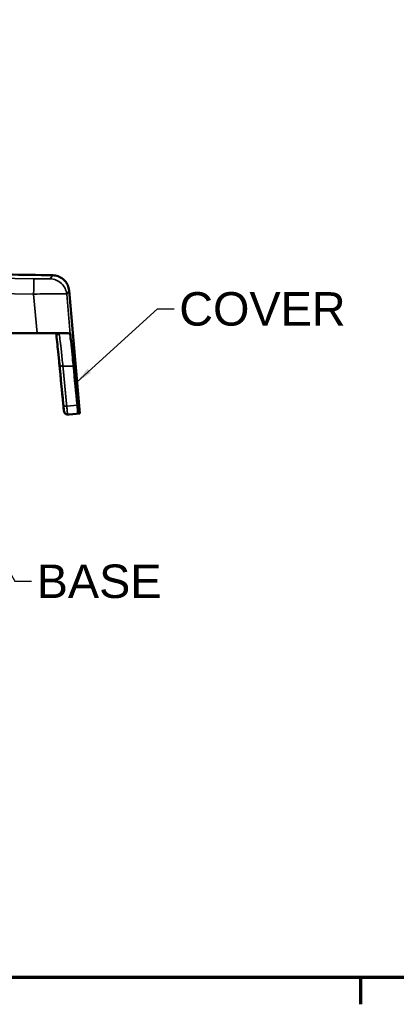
# Model space of a CAD drawing. Header units: inches. Extents: x 0.2 to 50.9, y 0.9 to 32.1.
# Tile 6 of 95: x 16.1 to 19.4, y 1.3 to 10.1. Entities that reach past the tile are written whole.
import ezdxf

# ---------------------------------------------------------------- set-up
doc = ezdxf.new("R2010")
doc.units = ezdxf.units.IN
doc.header["$LTSCALE"] = 1.5
doc.header["$MEASUREMENT"] = 0
for name, color, linetype, lineweight in [('Border (ANSI)', 7, 'Continuous', 70), ('Symbol (ANSI)', 7, 'Continuous', 25), ('Visible (ANSI)', 7, 'Continuous', 50), ('Visible Narrow (ANSI)', 7, 'Continuous', 35)]:
    doc.layers.add(name, color=color, linetype=linetype, lineweight=lineweight)
doc.styles.get("Standard").update_dxf_attribs({"font": 'arial.ttf'})
doc.dimstyles.new('Default (ANSI)$7', dxfattribs={"dimscale": 1.5, "dimtxt": 0.2, "dimasz": 0.098425, "dimexe": 0.125, "dimexo": 0.0625, "dimgap": 0.031496, "dimtad": 0, "dimtih": 1, "dimtoh": 1, "dimrnd": 1e-08, "dimzin": 0, "dimdsep": 46, "dimtxsty": 'Standard', "dimcen": 0.09, "dimdle": 0.393701, "dimclrd": 256, "dimclre": 256, "dimclrt": 7, "dimadec": 0, "dimazin": 1, "dimtfac": 0.6, "dimtofl": 0, "dimtmove": 0, "dimatfit": 3, "dimfxl": 1, "dimtolj": 1, "dimtzin": 4, "dimlwd": -1, "dimlwe": -1, "dimarcsym": 0})

# ---------------------------------------------------------------- blocks, each defined once
blk = doc.blocks.new('Borders Default Border')
at = {"layer": 'Border (ANSI)'}
blk.add_line((12.75, 1), (12.75, 0.84), dxfattribs=at)
at = {"layer": 'Border (ANSI)', "flags": 128}
blk.add_lwpolyline([(0.5, 1), (0.5, 21), (33.5, 21), (33.5, 1), (0.5, 1)], dxfattribs=at)

msp = doc.modelspace()

# ---------------------------------------------------------------- linework, layer by layer
at = {"layer": 'Visible (ANSI)'}
for p, q in [((16.5152, 7.6564), (16.6116, 6.5548)), ((13.9031, 7.2748), (16.2275, 7.2748)), ((16.489, 7.2748), (16.2275, 7.2748)), ((16.4993, 6.5464), (16.4993, 6.5464)), ((16.6116, 6.5548), (16.5169, 6.5465)), ((16.5966, 6.5548), (16.6116, 6.5548))]:
    msp.add_line(p, q, dxfattribs=at)
for centre, major_axis, ratio, start_param, end_param in [((-93.2245, -3.0888), (-22.3836, 228.6672), 0.479256, 4.708013, 4.709585), ((16.4993, 6.5764), (0, -0.03), 0.999969, 4.799656, 6.283185)]:
    msp.add_ellipse(centre, major_axis=major_axis, ratio=ratio, start_param=start_param, end_param=end_param, dxfattribs=at)
for points in [[(15.9578, 7.8003), (16.0947, 7.798), (16.2315, 7.7957), (16.3684, 7.7933)], [(16.4625, 6.638), (16.449, 6.7795), (16.4353, 6.921), (16.4217, 7.0626)], [(16.5549, 6.9795), (16.5662, 6.8623), (16.5775, 6.745), (16.5888, 6.6277)]]:
    msp.add_open_spline(points, degree=3, dxfattribs=at)
for points, knots in [([(16.3684, 7.7933), (16.3844, 7.793), (16.4006, 7.7901), (16.4311, 7.7793), (16.4457, 7.7712), (16.4713, 7.7511), (16.4826, 7.7388), (16.5003, 7.7116), (16.507, 7.6963), (16.5131, 7.6726), (16.5145, 7.6645), (16.5152, 7.6564)], [0, 0, 0, 0, 0.1222678, 0.1222678, 0.2463278, 0.2463278, 0.3701948, 0.3701948, 0.4939907, 0.4939907, 0.5562449, 0.5562449, 0.5562449, 0.5562449]), ([(16.4081, 7.2708), (16.4081, 7.2708), (16.4079, 7.2708), (16.4069, 7.2712), (16.4051, 7.2716), (16.3988, 7.2727), (16.3932, 7.2734), (16.3776, 7.2744), (16.3664, 7.2747), (16.3499, 7.2748), (16.3459, 7.2748), (16.3418, 7.2748)], [0.1457033, 0.1457033, 0.1457033, 0.1457033, 0.1666893, 0.1666893, 0.231774, 0.231774, 0.3300497, 0.3300497, 0.4626806, 0.4626806, 0.503324, 0.503324, 0.503324, 0.503324]), ([(16.428, 6.9977), (16.4203, 7.0769), (16.4136, 7.1439), (16.4046, 7.228), (16.4015, 7.2548), (16.3992, 7.2726)], [0, 0, 0, 0, 0.856794, 0.856794, 1.450916, 1.450916, 1.450916, 1.450916]), ([(16.5243, 7.266), (16.5237, 7.2691), (16.5205, 7.2714), (16.5086, 7.2742), (16.5001, 7.2748), (16.489, 7.2748)], [0, 0, 0, 0, 0.1802744, 0.1802744, 0.3601432, 0.3601432, 0.3601432, 0.3601432]), ([(16.5243, 7.266), (16.5267, 7.2514), (16.5305, 7.2191), (16.5436, 7.0967), (16.5523, 7.0063), (16.5549, 6.9795)], [-0.4818511, -0.4818511, -0.4818511, -0.4818511, -0.2899264, -0.2899264, 0, 0, 0, 0]), ([(16.4625, 6.638), (16.4642, 6.6201), (16.4657, 6.6054), (16.4668, 6.5947), (16.4675, 6.5879), (16.4681, 6.5826), (16.4685, 6.5791), (16.469, 6.5756), (16.4693, 6.5738), (16.4694, 6.5738)], [0, 0, 0, 0, 0.439036, 0.439036, 0.439036, 0.719571, 0.719571, 0.719571, 1, 1, 1, 1]), ([(16.4694, 6.5738), (16.4692, 6.5738), (16.4687, 6.5782), (16.4677, 6.5867), (16.4671, 6.5921), (16.4664, 6.5993), (16.4655, 6.6079), (16.4647, 6.6164), (16.4637, 6.6263), (16.4626, 6.6375)], [0, 0, 0, 0, 0.4390382, 0.4390382, 0.4390382, 0.7195722, 0.7195722, 0.7195722, 0.9960028, 0.9960028, 0.9960028, 0.9960028]), ([(16.5888, 6.6277), (16.591, 6.6046), (16.5928, 6.5862), (16.5955, 6.5613), (16.5963, 6.5548), (16.5966, 6.5548)], [0, 0, 0, 0, 0.2498488, 0.2498488, 0.4996977, 0.4996977, 0.4996977, 0.4996977]), ([(16.4694, 6.5738), (16.4697, 6.5699), (16.4709, 6.5661), (16.4727, 6.5626), (16.4745, 6.5591), (16.477, 6.556), (16.48, 6.5534), (16.483, 6.5509), (16.4865, 6.549), (16.4903, 6.5478), (16.4932, 6.5469), (16.4962, 6.5464), (16.4993, 6.5464)], [-1, -1, -1, -1, -0.75, -0.75, -0.75, -0.5, -0.5, -0.5, -0.25, -0.25, -0.25, -0.0555572, -0.0555572, -0.0555572, -0.0555572]), ([(16.5143, 6.5464), (16.5126, 6.5464), (16.5126, 6.5464), (16.5074, 6.5464), (16.5051, 6.5464), (16.5014, 6.5464), (16.5004, 6.5464), (16.4993, 6.5464)], [0, 0, 0, 0, 5.600139, 5.600139, 8.600141, 8.600141, 9.600141, 9.600141, 9.600141, 9.600141]), ([(16.5169, 6.5465), (16.5161, 6.5465), (16.5153, 6.5464), (16.5145, 6.5464), (16.5144, 6.5464), (16.5144, 6.5464), (16.5144, 6.5464), (16.5143, 6.5464), (16.5143, 6.5464), (16.5143, 6.5464), (16.5143, 6.5464), (16.5143, 6.5464), (16.5143, 6.5464), (16.5143, 6.5464)], [0, 0, 0, 0, 0.006100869, 0.006100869, 0.006386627, 0.006386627, 0.006539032, 0.006539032, 0.006615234, 0.006615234, 0.006634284, 0.006634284, 0.006645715, 0.006645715, 0.006645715, 0.006645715])]:
    msp.add_open_spline(points, degree=3, knots=knots, dxfattribs=at)
at = {"layer": 'Visible Narrow (ANSI)'}
for p, q in [((16.3465, 7.7608), (16.3684, 7.7933)), ((16.2275, 7.2748), (16.1973, 7.6244)), ((16.5152, 7.6564), (16.4933, 7.6239)), ((16.4933, 7.6239), (16.5243, 7.266)), ((16.4941, 6.6194), (16.5888, 6.6277)), ((16.4694, 6.5738), (16.4694, 6.5738)), ((16.5966, 6.5548), (16.5019, 6.5465)), ((16.5019, 6.5465), (16.5169, 6.5465))]:
    msp.add_line(p, q, dxfattribs=at)
for centre, major_axis, ratio, start_param, end_param in [((10.0485, -286.1417), (325.8695, 0.0004), 0.902065, 1.551922, 1.568627), ((10.0485, -286.2561), (-325.8643, -0.0003), 0.90201, 4.693518, 4.71049), ((16.4993, 6.5764), (0, -0.03), 0.999969, 6.283185, 6.370452)]:
    msp.add_ellipse(centre, major_axis=major_axis, ratio=ratio, start_param=start_param, end_param=end_param, dxfattribs=at)
for points, knots in [([(16.1984, 7.7613), (16.1985, 7.761), (16.1986, 7.7574), (16.1987, 7.7437), (16.1986, 7.7337), (16.1984, 7.7087), (16.1982, 7.6937), (16.1978, 7.6607), (16.1976, 7.6427), (16.1973, 7.6244)], [0, 0, 0, 0, 0.25, 0.25, 0.5, 0.5, 0.75, 0.75, 1, 1, 1, 1]), ([(16.1984, 7.7613), (16.1994, 7.7613), (16.2004, 7.7613), (16.2014, 7.7612), (16.2178, 7.761), (16.234, 7.7607), (16.2494, 7.7605), (16.2647, 7.7604), (16.2791, 7.7602), (16.2918, 7.7601), (16.3045, 7.7601), (16.3154, 7.76), (16.324, 7.7601), (16.3326, 7.7601), (16.339, 7.7602), (16.3426, 7.7604), (16.3451, 7.7605), (16.3464, 7.7606), (16.3465, 7.7608)], [0, 0, 0, 0, 0.013016, 0.013016, 0.013016, 0.224362, 0.224362, 0.224362, 0.436012, 0.436012, 0.436012, 0.647862, 0.647862, 0.647862, 0.859426, 0.859426, 0.859426, 1, 1, 1, 1]), ([(16.4933, 7.6239), (16.4917, 7.6421), (16.4867, 7.6601), (16.4787, 7.6765), (16.4706, 7.693), (16.4595, 7.708), (16.4461, 7.7205), (16.4327, 7.733), (16.417, 7.743), (16.4, 7.7498), (16.383, 7.7567), (16.3648, 7.7604), (16.3465, 7.7608)], [0, 0, 0, 0, 0.25, 0.25, 0.25, 0.5, 0.5, 0.5, 0.75, 0.75, 0.75, 1, 1, 1, 1]), ([(16.1973, 7.6244), (16.1993, 7.6245), (16.2013, 7.6245), (16.2033, 7.6246), (16.2358, 7.6257), (16.2682, 7.6266), (16.2988, 7.6272), (16.3294, 7.6278), (16.3581, 7.6282), (16.3834, 7.6283), (16.4087, 7.6284), (16.4306, 7.6283), (16.4479, 7.6279), (16.4652, 7.6275), (16.4779, 7.6268), (16.4854, 7.6259), (16.4903, 7.6253), (16.493, 7.6246), (16.4933, 7.6239)], [0, 0, 0, 0, 0.0130364, 0.0130364, 0.0130364, 0.2245643, 0.2245643, 0.2245643, 0.4360923, 0.4360923, 0.4360923, 0.6475983, 0.6475983, 0.6475983, 0.8591043, 0.8591043, 0.8591043, 1, 1, 1, 1]), ([(16.3418, 7.2748), (16.3672, 7.2748), (16.3875, 7.2744), (16.4027, 7.2724), (16.4182, 7.2705), (16.4264, 7.2671), (16.4273, 7.2619)], [0.0000001, 0.0000001, 0.0000001, 0.0000001, 0.5, 0.5, 0.5, 1, 1, 1, 1]), ([(16.4273, 7.2619), (16.4235, 7.2618), (16.4198, 7.2624), (16.4128, 7.265), (16.4095, 7.267), (16.406, 7.2702), (16.4052, 7.2709), (16.4045, 7.2717)], [0.0000049, 0.0000049, 0.0000049, 0.0000049, 0.25, 0.25, 0.5, 0.5, 0.5722207, 0.5722207, 0.5722207, 0.5722207]), ([(16.4273, 7.2619), (16.4293, 7.25), (16.432, 7.2301), (16.4353, 7.2026), (16.4384, 7.1773), (16.442, 7.1456), (16.446, 7.1082), (16.4501, 7.0707), (16.4546, 7.0275), (16.4595, 6.9795)], [-1, -1, -1, -1, -0.648081, -0.648081, -0.648081, -0.324041, -0.324041, -0.324041, 0, 0, 0, 0]), ([(16.4595, 6.9795), (16.4556, 6.9791), (16.4516, 6.9793), (16.4479, 6.9801), (16.4442, 6.9808), (16.4408, 6.9821), (16.4379, 6.9838), (16.435, 6.9855), (16.4326, 6.9877), (16.4309, 6.9901), (16.4292, 6.9924), (16.4282, 6.9951), (16.428, 6.9977)], [0, 0, 0, 0, 0.25, 0.25, 0.25, 0.5, 0.5, 0.5, 0.75, 0.75, 0.75, 0.9920168, 0.9920168, 0.9920168, 0.9920168]), ([(16.4626, 6.638), (16.4628, 6.6352), (16.4638, 6.6325), (16.4672, 6.6276), (16.4696, 6.6255), (16.4754, 6.6221), (16.4789, 6.6208), (16.4863, 6.6193), (16.4902, 6.6191), (16.4941, 6.6194)], [0, 0, 0, 0, 0.25, 0.25, 0.5, 0.5, 0.75, 0.75, 1, 1, 1, 1]), ([(16.5019, 6.5465), (16.5017, 6.5465), (16.501, 6.5515), (16.5, 6.5612), (16.4993, 6.5674), (16.4985, 6.5755), (16.4975, 6.5852), (16.4965, 6.595), (16.4954, 6.6065), (16.4941, 6.6194)], [0, 0, 0, 0, 0.4392155, 0.4392155, 0.4392155, 0.7196078, 0.7196078, 0.7196078, 1, 1, 1, 1])]:
    msp.add_open_spline(points, degree=3, knots=knots, dxfattribs=at)
for points, degree in [([(16.4595, 6.9795), (16.4665, 6.9075), (16.4734, 6.8355), (16.4803, 6.7634), (16.4872, 6.6914), (16.4941, 6.6194)], 5), ([(16.5549, 6.9795), (16.5231, 6.9795), (16.4913, 6.9795), (16.4595, 6.9795)], 3)]:
    msp.add_open_spline(points, degree=degree, dxfattribs=at)

# ---------------------------------------------------------------- block references
at = {"xscale": 1.5, "yscale": 1.5, "zscale": 1.5}
msp.add_blockref('Borders Default Border', (0, 0), dxfattribs=at)

# ---------------------------------------------------------------- texts
at = {"layer": 'Symbol (ANSI)', "color": 7, "char_height": 0.3, "attachment_point": 1}
for s, insert, width in [('\\fArial|b0|i0;COVER', (17.502, 7.6419), 1.490854), ('\\fArial|b0|i0;BASE', (16.2249, 5.2011), 1.118598)]:
    msp.add_mtext(s, dxfattribs=dict(at, insert=insert, width=width))

# ---------------------------------------------------------------- leaders
at = {"layer": 'Symbol (ANSI)', "annotation_type": 0, "has_hookline": 1, "hookline_direction": 0}
for points, text_width in [([(16.5866, 6.8396), (17.3071, 7.4919), (17.4548, 7.4919)], 1.4642), ([(15.1778, 6.5733), (16.03, 5.0511), (16.1776, 5.0511)], 1.0649)]:
    msp.add_leader(points, dimstyle='Default (ANSI)$7', override={"dimtad": 0}, dxfattribs=dict(at, text_width=text_width))

doc.saveas('drawing.dxf')
